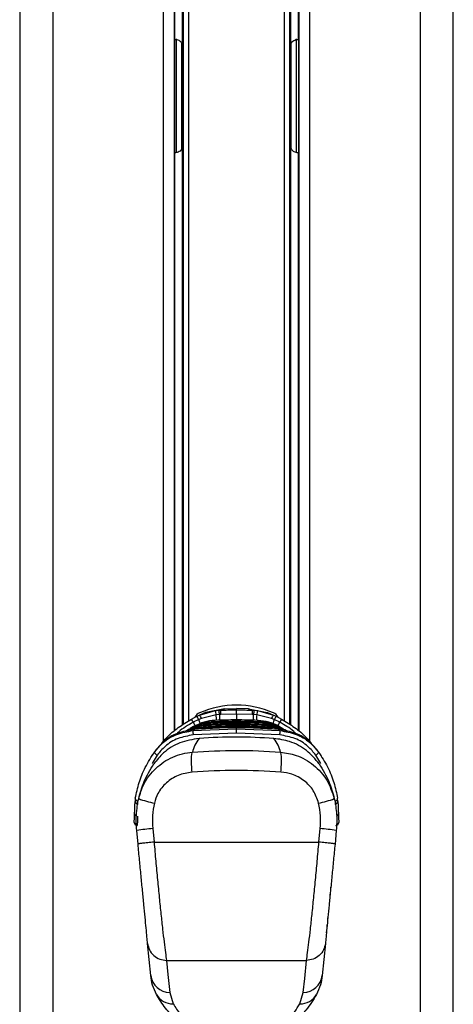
# Paper-space layout 'In-Ground Anchor' of a CAD drawing. Header units: millimetres. Extents: x 1903 to 18395, y 314 to 15846.
# Tile 45 of 52: x 14809 to 14981, y 5160 to 5550. Entities that reach past the tile are written whole.
import ezdxf

# ---------------------------------------------------------------- set-up
doc = ezdxf.new("R2010")
doc.units = ezdxf.units.MM

psp = doc.layouts.new('In-Ground Anchor')

# ---------------------------------------------------------------- linework, layer by layer
at = {"color": 7, "linetype": 'Continuous', "lineweight": 25, "ltscale": 2}
for p, q in [((14809.19, 5921.37), (14809.19, 1555.27)), ((14981.02, 1555.27), (14981.02, 5921.37)), ((14870.47, 5268.18), (14870.47, 5773.72)), ((14873.61, 5773.72), (14873.61, 5539.82)), ((14916.61, 5539.82), (14916.61, 5773.72)), ((14919.75, 5773.72), (14919.75, 5268.17)), ((14870.47, 5542.55), (14870.61, 5542.55)), ((14919.6, 5542.55), (14919.75, 5542.55)), ((14873.69, 5509.06), (14873.69, 5531.06)), ((14916.52, 5531.06), (14916.52, 5509.06)), ((14873.61, 5500.3), (14873.61, 5270.56)), ((14916.61, 5270.56), (14916.61, 5500.3)), ((14870.61, 5497.57), (14870.47, 5497.57)), ((14919.75, 5497.57), (14919.6, 5497.57)), ((14890.39, 5277.01), (14883, 5275.57)), ((14888.83, 5276.45), (14890.39, 5277.01)), ((14890.39, 5277.01), (14895.11, 5277.06)), ((14899.82, 5277.01), (14895.11, 5277.06)), ((14895.11, 5276.55), (14895.11, 5277.06)), ((14901.38, 5276.45), (14899.82, 5277.01)), ((14899.82, 5277.01), (14907.21, 5275.57)), ((14877.21, 5272.89), (14879.38, 5274.02)), ((14879.38, 5274.02), (14880.44, 5274.51)), ((14881.24, 5273.21), (14880.13, 5272.74)), ((14880.44, 5274.51), (14886.74, 5276.29)), ((14887.1, 5274.63), (14881.24, 5273.21)), ((14886.74, 5276.29), (14888.2, 5276.43)), ((14888.37, 5274.72), (14887.1, 5274.63)), ((14888.2, 5276.43), (14888.83, 5276.45)), ((14888.88, 5274.74), (14888.37, 5274.72)), ((14895.11, 5274.83), (14888.88, 5274.74)), ((14895.11, 5274.83), (14895.11, 5276.55)), ((14901.33, 5274.74), (14895.11, 5274.83)), ((14901.84, 5274.72), (14901.33, 5274.74)), ((14901.38, 5276.45), (14902.01, 5276.43)), ((14903.11, 5274.63), (14901.84, 5274.72)), ((14902.01, 5276.43), (14903.47, 5276.29)), ((14908.97, 5273.21), (14903.11, 5274.63)), ((14903.47, 5276.29), (14909.77, 5274.51)), ((14910.08, 5272.74), (14908.97, 5273.21)), ((14909.77, 5274.51), (14910.84, 5274.02)), ((14910.84, 5274.02), (14913, 5272.89)), ((14878.07, 5269.94), (14876.78, 5269.16)), ((14880.13, 5272.74), (14877.96, 5271.65)), ((14878.28, 5270.05), (14878.07, 5269.94)), ((14881.87, 5269.25), (14881.79, 5269.25)), ((14881.79, 5269.25), (14881.79, 5269.25)), ((14882.45, 5269.85), (14882.55, 5269.85)), ((14882.55, 5269.85), (14883.13, 5270.29)), ((14883.22, 5270.3), (14883.13, 5270.29)), ((14883.13, 5270.29), (14883.13, 5270.29)), ((14883.9, 5270.9), (14884, 5270.9)), ((14884, 5270.9), (14884.68, 5271.34)), ((14884.79, 5271.35), (14884.68, 5271.34)), ((14884.68, 5271.34), (14884.68, 5271.34)), ((14885.59, 5271.94), (14885.72, 5271.95)), ((14885.72, 5271.95), (14886.54, 5272.39)), ((14886.67, 5272.4), (14886.54, 5272.39)), ((14886.54, 5272.39), (14886.54, 5272.39)), ((14895.11, 5272.17), (14895.11, 5272.57)), ((14895.11, 5271.21), (14895.11, 5271.61)), ((14895.11, 5270.24), (14895.11, 5270.65)), ((14895.11, 5269.03), (14895.11, 5269.47)), ((14903.67, 5272.39), (14903.54, 5272.4)), ((14904.49, 5271.95), (14903.67, 5272.39)), ((14904.49, 5271.95), (14904.62, 5271.94)), ((14905.53, 5271.34), (14905.42, 5271.35)), ((14906.21, 5270.9), (14905.53, 5271.34)), ((14905.53, 5271.34), (14905.53, 5271.34)), ((14906.21, 5270.9), (14906.31, 5270.9)), ((14907.08, 5270.29), (14906.99, 5270.3)), ((14907.67, 5269.85), (14907.08, 5270.29)), ((14907.08, 5270.29), (14907.08, 5270.29)), ((14907.67, 5269.85), (14907.76, 5269.85)), ((14908.42, 5269.25), (14908.34, 5269.25)), ((14909.77, 5268.93), (14908.42, 5269.25)), ((14908.42, 5269.25), (14908.42, 5269.25)), ((14912.25, 5271.65), (14910.08, 5272.74)), ((14912.14, 5269.94), (14911.93, 5270.05)), ((14912.14, 5269.94), (14913.43, 5269.16)), ((14913.43, 5269.16), (14913.62, 5269.04)), ((14875.32, 5268.21), (14875.15, 5268.09)), ((14877.82, 5268.33), (14895.11, 5269.03)), ((14877.82, 5268.33), (14878.19, 5268.8)), ((14895.11, 5267.32), (14877.92, 5266.61)), ((14878.32, 5268.81), (14878.19, 5268.8)), ((14878.59, 5268.83), (14878.32, 5268.81)), ((14878.32, 5268.81), (14878.33, 5268.83)), ((14878.6, 5268.85), (14878.33, 5268.83)), ((14878.59, 5268.83), (14878.6, 5268.85)), ((14895.11, 5269.03), (14912.39, 5268.33)), ((14895.11, 5267.32), (14895.11, 5269.03)), ((14912.29, 5266.61), (14895.11, 5267.32)), ((14911.62, 5268.83), (14911.61, 5268.85)), ((14911.88, 5268.82), (14911.61, 5268.84)), ((14911.89, 5268.81), (14911.62, 5268.83)), ((14912.01, 5268.82), (14911.88, 5268.83)), ((14912.02, 5268.8), (14911.89, 5268.81)), ((14912.02, 5268.8), (14912.01, 5268.82)), ((14912.39, 5268.33), (14912.02, 5268.8)), ((14915.06, 5268.09), (14914.89, 5268.21)), ((14861.55, 5258.3), (14862.08, 5258.96)), ((14863.33, 5260.84), (14862.69, 5259.97)), ((14926.89, 5260.84), (14927.52, 5259.97)), ((14928.14, 5258.94), (14928.66, 5258.3)), ((14855.01, 5241.51), (14854.88, 5240.2)), ((14935.33, 5240.2), (14935.2, 5241.51)), ((14856.07, 5223.36), (14855.55, 5228.72)), ((14861.89, 5229.49), (14862.44, 5224.13)), ((14927.77, 5224.13), (14928.32, 5229.49)), ((14934.66, 5228.72), (14934.15, 5223.36)), ((14862.44, 5224.13), (14927.77, 5224.13)), ((14932.01, 5203.37), (14932.11, 5203.36)), ((14932.36, 5205.92), (14932.26, 5205.93)), ((14932, 5202.24), (14931.9, 5202.25)), ((14930.84, 5191.28), (14930.94, 5191.27)), ((14930.96, 5191.46), (14930.86, 5191.47)), ((14931.18, 5193.76), (14931.08, 5193.77)), ((14931.25, 5194.49), (14931.16, 5194.5)), ((14930.56, 5187.28), (14930.46, 5187.29)), ((14930.65, 5188.26), (14930.55, 5188.27)), ((14930.89, 5190.67), (14930.79, 5190.68)), ((14861.11, 5171.22), (14859.88, 5183.88)), ((14930.33, 5183.88), (14929.11, 5171.22)), ((14930.3, 5184.62), (14930.2, 5184.63)), ((14867.38, 5177.15), (14922.83, 5177.15)), ((14868.62, 5164.48), (14870.02, 5159.95)), ((14920.19, 5159.95), (14921.59, 5164.48))]:
    psp.add_line(p, q, dxfattribs=at)
at = {"color": 8, "linetype": 'Continuous', "lineweight": 25, "ltscale": 2}
for p, q in [((14822.27, 5865.06), (14822.27, 1555.27)), ((14967.94, 5865.21), (14967.94, 1555.27)), ((14866.18, 5264), (14866.18, 5773.72)), ((14870.61, 5542.55), (14870.61, 5773.72)), ((14874.05, 5270.85), (14874.05, 5773.72)), ((14876.05, 5773.72), (14876.05, 5272.15)), ((14914.16, 5272.15), (14914.16, 5773.72)), ((14916.16, 5773.72), (14916.16, 5270.85)), ((14919.6, 5773.72), (14919.6, 5542.55)), ((14924.03, 5773.72), (14924.03, 5264)), ((14870.59, 5542.55), (14870.59, 5497.57)), ((14871.3, 5538.81), (14871.3, 5542.72)), ((14918.91, 5538.81), (14918.91, 5542.71)), ((14871.3, 5497.51), (14871.3, 5538.81)), ((14873.39, 5537.36), (14873.39, 5541.15)), ((14916.82, 5537.36), (14916.82, 5541.01)), ((14918.91, 5497.5), (14918.91, 5538.81)), ((14919.62, 5542.48), (14919.62, 5497.57)), ((14873.39, 5499.07), (14873.39, 5537.36)), ((14916.82, 5498.91), (14916.82, 5537.36)), ((14870.61, 5268.3), (14870.61, 5497.57)), ((14919.6, 5497.57), (14919.6, 5268.29)), ((14895.11, 5274.83), (14895.11, 5272.46)), ((14911.89, 5268.81), (14911.88, 5268.83)), ((14863.66, 5258.63), (14861.7, 5255.33)), ((14928.5, 5255.33), (14926.55, 5258.63))]:
    psp.add_line(p, q, dxfattribs=at)
at = {"color": 8, "linetype": 'Continuous', "lineweight": 25, "ltscale": 2, "flags": 128}
for points in [[(14888.37, 5274.72), (14888.39, 5274.11), (14888.41, 5273.55), (14888.42, 5273.06), (14888.44, 5272.64), (14888.45, 5272.34)], [(14901.76, 5272.42), (14901.77, 5272.64), (14901.79, 5273.06), (14901.8, 5273.55), (14901.82, 5274.11), (14901.84, 5274.72)], [(14882.58, 5269.3), (14882.58, 5269.33), (14882.57, 5269.45), (14882.56, 5269.56), (14882.56, 5269.65), (14882.55, 5269.73), (14882.55, 5269.79), (14882.55, 5269.83), (14882.55, 5269.85)], [(14884.03, 5270.34), (14884.03, 5270.38), (14884.02, 5270.5), (14884.02, 5270.6), (14884.01, 5270.7), (14884.01, 5270.78), (14884.01, 5270.84), (14884, 5270.88), (14884, 5270.9)], [(14885.74, 5271.39), (14885.74, 5271.43), (14885.74, 5271.55), (14885.73, 5271.65), (14885.73, 5271.75), (14885.72, 5271.83), (14885.72, 5271.89), (14885.72, 5271.93), (14885.72, 5271.95)], [(14904.47, 5271.39), (14904.47, 5271.43), (14904.48, 5271.55), (14904.48, 5271.65), (14904.48, 5271.75), (14904.49, 5271.83), (14904.49, 5271.89), (14904.49, 5271.93), (14904.49, 5271.95)], [(14906.18, 5270.34), (14906.18, 5270.38), (14906.19, 5270.5), (14906.19, 5270.6), (14906.2, 5270.7), (14906.2, 5270.78), (14906.21, 5270.84), (14906.21, 5270.88), (14906.21, 5270.9)], [(14907.63, 5269.3), (14907.63, 5269.33), (14907.64, 5269.45), (14907.65, 5269.56), (14907.65, 5269.65), (14907.66, 5269.73), (14907.66, 5269.79), (14907.66, 5269.83), (14907.67, 5269.85)]]:
    psp.add_lwpolyline(points, dxfattribs=at)
at = {"color": 7, "linetype": 'Continuous', "lineweight": 25, "ltscale": 2, "flags": 128}
for points in [[(14875.4, 5268.26), (14875.63, 5268.41), (14876.59, 5269.04)], [(14913.62, 5269.04), (14914.59, 5268.41), (14915.37, 5267.88)], [(14863.66, 5258.63), (14863.42, 5258.77), (14863.2, 5258.94), (14863, 5259.13), (14862.83, 5259.32), (14862.71, 5259.51), (14862.65, 5259.69), (14862.64, 5259.85), (14862.69, 5259.97)], [(14926.55, 5258.63), (14926.79, 5258.77), (14927.02, 5258.94), (14927.22, 5259.13), (14927.38, 5259.32), (14927.5, 5259.51), (14927.56, 5259.69), (14927.57, 5259.85), (14927.52, 5259.97)], [(14854.71, 5235.36), (14854.76, 5236.91), (14854.82, 5238.52), (14854.88, 5240.2)], [(14935.33, 5240.2), (14935.39, 5238.52), (14935.45, 5236.91), (14935.5, 5235.36)], [(14854.59, 5231.92), (14854.6, 5232.31), (14854.65, 5233.47), (14854.71, 5235.36)], [(14855.91, 5234.34), (14855.84, 5232.33), (14855.8, 5231.09), (14855.79, 5230.68)], [(14935.5, 5235.36), (14935.57, 5233.47), (14935.61, 5232.31), (14935.62, 5231.92)], [(14867.38, 5177.15), (14867.92, 5171.65), (14868.62, 5164.48)], [(14921.59, 5164.48), (14922.13, 5169.98), (14922.83, 5177.15)]]:
    psp.add_lwpolyline(points, dxfattribs=at)
at = {"color": 7, "linetype": 'Continuous', "lineweight": 25, "ltscale": 4}
for centre, radius, start, end in [((14895.11, 5242.48), 36, 66.0305, 113.9695), ((14882.11, 5271.72), 4, 113.9695, 150.2898), ((14874.2, 5270.12), 6.48, 23.8219, 36.9827), ((14877.25, 5271.66), 4.28, 21.2554, 41.8665), ((14878.81, 5273.71), 8.34, 6.3075, 18.0469), ((14867.96, 5273.62), 20.43, 3.0807, 7.903), ((14516.73, 5263.48), 372.32, 1.7334, 1.9977), ((15273.48, 5263.48), 372.32, 178.0023, 178.2666), ((14922.25, 5273.62), 20.43, 172.097, 176.9193), ((14911.4, 5273.71), 8.34, 161.9531, 173.6925), ((14912.96, 5271.66), 4.28, 138.1335, 158.7446), ((14908.11, 5271.72), 4, 29.4478, 66.0305), ((14916.02, 5270.12), 6.48, 143.0173, 156.1781), ((14866.62, 5265.62), 12.85, 27.9777, 34.4734), ((14923.59, 5265.62), 12.85, 145.5266, 152.0223), ((14891.67, 5268.28), 13.84, 179.7746, 186.9054), ((14898.54, 5268.28), 13.84, 353.0946, 0.2254), ((14855.97, 5240.34), 1.09, 187.1032, 275.9335), ((14856.13, 5241.54), 1.12, 181.409, 273.1245), ((14868.64, 5272.95), 33.9, 248.7333, 259.6753), ((14921.57, 5272.95), 33.9, 280.3247, 291.2667), ((14934.08, 5241.54), 1.12, 266.8755, 358.591), ((14934.24, 5240.34), 1.09, 264.0665, 352.8968), ((14855.79, 5231.88), 1.2, 178, 270), ((14934.42, 5231.88), 1.2, 270, 2), ((14867.65, 5155.49), 74.22, 94.447, 99.3834), ((14922.56, 5155.49), 74.22, 80.6166, 85.553), ((14868.73, 5172.16), 7.68, 187.0492, 269.2203), ((14921.48, 5172.16), 7.68, 270.7797, 352.9508), ((14869.75, 5167.24), 7.29, 209.2785, 272.0987), ((14920.46, 5167.24), 7.29, 267.9013, 330.7215)]:
    psp.add_arc(centre, radius, start, end, dxfattribs=at)
at = {"color": 8, "linetype": 'Continuous', "lineweight": 25, "ltscale": 4}
for centre, radius, start, end in [((14784.81, 5271.62), 102.33, 0.3811, 1.6837), ((15014.12, 5271.44), 111.06, 178.3577, 179.5157), ((14974.36, 5326.05), 110.68, 209.4372, 210.2879), ((14725.07, 5210.18), 167.2, 21.3613, 21.9699), ((15062.51, 5211.24), 164.36, 158.027, 158.6618), ((14817.58, 5325.06), 108.7, 329.6813, 330.568), ((14855.72, 5235.39), 1.01, 181.7872, 254.2313), ((14934.49, 5235.39), 1.01, 285.1859, 358.1802)]:
    psp.add_arc(centre, radius, start, end, dxfattribs=at)
at = {"color": 7, "linetype": 'Continuous', "lineweight": 25, "ltscale": 4}
for centre, start_param, end_param in [((14873.32, 5531.06), 4.712389, 5.388352), ((14916.89, 5531.06), 0.894834, 1.570796), ((14873.32, 5509.06), 4.036426, 4.712389), ((14916.89, 5509.06), 1.570796, 2.246759)]:
    psp.add_ellipse(centre, major_axis=(0, 14), ratio=0.026186, start_param=start_param, end_param=end_param, dxfattribs=at)
at = {"color": 7, "linetype": 'Continuous', "lineweight": 25, "ltscale": 2}
for points, knots in [([(14870.61, 5542.55), (14870.9, 5542.53), (14871.47, 5542.5), (14872.24, 5542.23), (14872.94, 5541.77), (14873.49, 5540.98), (14873.56, 5540.24), (14873.61, 5539.82)], [0, 0, 0, 0, 0.1553142, 0.310339, 0.4722427, 0.7027384, 1, 1, 1, 1]), ([(14916.61, 5539.82), (14916.66, 5540.3), (14916.75, 5541.07), (14917.39, 5541.87), (14918.15, 5542.33), (14918.93, 5542.53), (14919.44, 5542.55), (14919.6, 5542.55)], [0, 0, 0, 0, 0.33981, 0.550955, 0.72942, 0.908781, 1, 1, 1, 1]), ([(14873.61, 5500.3), (14873.55, 5499.82), (14873.47, 5499.05), (14872.82, 5498.25), (14872.06, 5497.8), (14871.28, 5497.6), (14870.78, 5497.58), (14870.61, 5497.57)], [0, 0, 0, 0, 0.33981, 0.550955, 0.72942, 0.908781, 1, 1, 1, 1]), ([(14919.6, 5497.57), (14919.32, 5497.59), (14918.74, 5497.62), (14917.97, 5497.89), (14917.27, 5498.35), (14916.72, 5499.14), (14916.65, 5499.88), (14916.61, 5500.3)], [0, 0, 0, 0, 0.1553142, 0.310339, 0.4722427, 0.7027384, 1, 1, 1, 1]), ([(14883, 5275.57), (14882.95, 5275.56), (14882.03, 5275.21), (14881.21, 5274.85), (14880.44, 5274.51)], [0, 0, 0, 0, 0.05035, 1, 1, 1, 1]), ([(14888.83, 5276.45), (14889.79, 5276.48), (14891.88, 5276.54), (14893.97, 5276.55), (14895.11, 5276.55)], [0, 0, 0, 0, 0.458483, 1, 1, 1, 1]), ([(14895.11, 5276.55), (14896.24, 5276.55), (14898.33, 5276.54), (14900.42, 5276.48), (14901.38, 5276.45)], [0, 0, 0, 0, 0.541517, 1, 1, 1, 1]), ([(14907.21, 5275.57), (14907.26, 5275.56), (14908.18, 5275.21), (14909, 5274.85), (14909.77, 5274.51)], [0, 0, 0, 0, 0.05035, 1, 1, 1, 1]), ([(14865.33, 5262.96), (14866.01, 5263.85), (14867.93, 5266.34), (14871.99, 5269.67), (14875.46, 5271.81), (14877.21, 5272.89)], [0, 0, 0, 0, 0.215201, 0.603826, 1, 1, 1, 1]), ([(14884.68, 5271.34), (14883.74, 5271.25), (14882.09, 5271.09), (14879.49, 5270.37), (14877.28, 5269.45), (14875.86, 5268.55), (14875.32, 5268.21)], [0, 0, 0, 0, 0.284926, 0.496099, 0.80713, 1, 1, 1, 1]), ([(14875.39, 5268.13), (14875.82, 5268.42), (14876.85, 5269.08), (14878.93, 5269.94), (14881.34, 5270.65), (14883.13, 5270.82), (14883.9, 5270.9)], [0, 0, 0, 0, 0.171132, 0.404515, 0.745288, 1, 1, 1, 1]), ([(14883.13, 5270.29), (14882.99, 5270.28), (14881.85, 5270.21), (14880, 5269.91), (14877.9, 5269.21), (14876.59, 5268.73), (14876.03, 5268.36), (14875.88, 5268.26)], [0, 0, 0, 0, 0.0545481, 0.4540845, 0.7324244, 0.9327802, 1, 1, 1, 1]), ([(14876.43, 5268.38), (14876.51, 5268.42), (14877.23, 5268.76), (14878.95, 5269.31), (14880.9, 5269.72), (14882.18, 5269.83), (14882.45, 5269.85)], [0, 0, 0, 0, 0.042229, 0.3816, 0.867688, 1, 1, 1, 1]), ([(14876.59, 5269.04), (14876.59, 5269.04), (14876.66, 5269.08), (14876.72, 5269.12), (14876.78, 5269.16)], [0, 0, 0, 0, 0.009456, 1, 1, 1, 1]), ([(14876.78, 5269.16), (14877.21, 5269.42), (14878.52, 5270.19), (14881.26, 5271.31), (14883.84, 5271.84), (14885.42, 5271.93), (14885.59, 5271.94)], [0, 0, 0, 0, 0.160385, 0.490153, 0.944735, 1, 1, 1, 1]), ([(14886.54, 5272.39), (14886.53, 5272.39), (14885.11, 5272.33), (14882.21, 5271.91), (14879.6, 5270.68), (14878.28, 5270.05)], [0, 0, 0, 0, 0.002812, 0.494131, 1, 1, 1, 1]), ([(14895.11, 5269.47), (14893.33, 5269.46), (14887.82, 5269.42), (14882.32, 5269.07), (14878.59, 5268.83)], [0, 0, 0, 0, 0.32125, 1, 1, 1, 1]), ([(14881.79, 5269.25), (14881.47, 5269.22), (14880.69, 5269.17), (14879.94, 5268.99), (14879.5, 5268.89)], [0, 0, 0, 0, 0.415369, 1, 1, 1, 1]), ([(14895.11, 5269.68), (14894.91, 5269.68), (14893.37, 5269.68), (14891.17, 5269.65), (14887.82, 5269.56), (14884.95, 5269.44), (14882.74, 5269.31), (14881.87, 5269.25)], [0, 0, 0, 0, 0.04475, 0.348076, 0.499734, 0.80312, 1, 1, 1, 1]), ([(14882.5, 5269.21), (14882.49, 5269.26), (14882.48, 5269.4), (14882.47, 5269.61), (14882.46, 5269.79), (14882.46, 5269.83), (14882.45, 5269.85)], [0, 0, 0, 0, 0.161038, 0.440717, 0.720344, 1, 1, 1, 1]), ([(14882.55, 5269.85), (14882.62, 5269.86), (14884.03, 5269.95), (14886.11, 5270.05), (14889.45, 5270.17), (14892.23, 5270.23), (14894.34, 5270.24), (14895.11, 5270.24)], [0, 0, 0, 0, 0.017391, 0.336932, 0.496696, 0.8163, 1, 1, 1, 1]), ([(14895.11, 5270.65), (14893.79, 5270.64), (14891.81, 5270.63), (14888.49, 5270.55), (14885.84, 5270.44), (14883.87, 5270.33), (14883.22, 5270.3)], [0, 0, 0, 0, 0.3308948, 0.4997865, 0.8377138, 1, 1, 1, 1]), ([(14883.93, 5270.26), (14883.93, 5270.31), (14883.92, 5270.45), (14883.91, 5270.66), (14883.9, 5270.84), (14883.9, 5270.88), (14883.9, 5270.9)], [0, 0, 0, 0, 0.161024, 0.440708, 0.720331, 1, 1, 1, 1]), ([(14884, 5270.9), (14885.17, 5270.96), (14887, 5271.05), (14890.27, 5271.16), (14892.81, 5271.2), (14894.68, 5271.2), (14895.11, 5271.21)], [0, 0, 0, 0, 0.31483, 0.495571, 0.884785, 1, 1, 1, 1]), ([(14895.11, 5271.61), (14894.06, 5271.6), (14892.34, 5271.6), (14889.19, 5271.53), (14886.8, 5271.45), (14885.08, 5271.36), (14884.79, 5271.35)], [0, 0, 0, 0, 0.305202, 0.499842, 0.916458, 1, 1, 1, 1]), ([(14885.63, 5271.3), (14885.62, 5271.36), (14885.62, 5271.5), (14885.6, 5271.71), (14885.6, 5271.89), (14885.59, 5271.93), (14885.59, 5271.94)], [0, 0, 0, 0, 0.160994, 0.440672, 0.720341, 1, 1, 1, 1]), ([(14885.72, 5271.95), (14885.92, 5271.96), (14887.47, 5272.03), (14890.35, 5272.12), (14893.27, 5272.17), (14894.86, 5272.17), (14895.11, 5272.17)], [0, 0, 0, 0, 0.0661, 0.493687, 0.921273, 1, 1, 1, 1]), ([(14895.11, 5272.57), (14895.04, 5272.57), (14893.63, 5272.57), (14890.82, 5272.54), (14888.08, 5272.45), (14886.67, 5272.4)], [0, 0, 0, 0, 0.024033, 0.499895, 1, 1, 1, 1]), ([(14903.54, 5272.4), (14903.47, 5272.4), (14902.07, 5272.46), (14899.26, 5272.55), (14896.51, 5272.56), (14895.11, 5272.57)], [0, 0, 0, 0, 0.024244, 0.500106, 1, 1, 1, 1]), ([(14895.11, 5272.17), (14895.35, 5272.17), (14896.94, 5272.17), (14899.86, 5272.12), (14902.74, 5272.03), (14904.29, 5271.96), (14904.49, 5271.95)], [0, 0, 0, 0, 0.078728, 0.506313, 0.933899, 1, 1, 1, 1]), ([(14895.11, 5271.53), (14895.11, 5271.58), (14895.11, 5271.72), (14895.11, 5271.93), (14895.11, 5272.11), (14895.11, 5272.15), (14895.11, 5272.17)], [0, 0, 0, 0, 0.161049, 0.440725, 0.720357, 1, 1, 1, 1]), ([(14905.42, 5271.35), (14904.37, 5271.4), (14902.65, 5271.48), (14899.5, 5271.57), (14897.11, 5271.61), (14895.39, 5271.61), (14895.11, 5271.61)], [0, 0, 0, 0, 0.305522, 0.500162, 0.917082, 1, 1, 1, 1]), ([(14895.11, 5271.21), (14896.3, 5271.2), (14898.17, 5271.19), (14901.48, 5271.11), (14903.98, 5271.02), (14905.82, 5270.92), (14906.21, 5270.9)], [0, 0, 0, 0, 0.32369, 0.504431, 0.893531, 1, 1, 1, 1]), ([(14895.11, 5270.56), (14895.11, 5270.62), (14895.11, 5270.76), (14895.11, 5270.97), (14895.11, 5271.15), (14895.11, 5271.19), (14895.11, 5271.21)], [0, 0, 0, 0, 0.161104, 0.440722, 0.720362, 1, 1, 1, 1]), ([(14906.99, 5270.3), (14905.68, 5270.37), (14903.7, 5270.47), (14900.38, 5270.58), (14897.73, 5270.64), (14895.75, 5270.64), (14895.11, 5270.65)], [0, 0, 0, 0, 0.331322, 0.500214, 0.838141, 1, 1, 1, 1]), ([(14895.11, 5270.24), (14895.21, 5270.24), (14896.65, 5270.24), (14898.75, 5270.22), (14902.1, 5270.13), (14904.85, 5270.02), (14906.93, 5269.9), (14907.67, 5269.85)], [0, 0, 0, 0, 0.023999, 0.34354, 0.503304, 0.822907, 1, 1, 1, 1]), ([(14895.11, 5269.6), (14895.11, 5269.65), (14895.11, 5269.8), (14895.11, 5270.01), (14895.11, 5270.19), (14895.11, 5270.22), (14895.11, 5270.24)], [0, 0, 0, 0, 0.161108, 0.440729, 0.720359, 1, 1, 1, 1]), ([(14908.34, 5269.25), (14908.14, 5269.26), (14906.6, 5269.36), (14904.4, 5269.48), (14901.05, 5269.6), (14898.18, 5269.67), (14895.97, 5269.68), (14895.11, 5269.68)], [0, 0, 0, 0, 0.045283, 0.348609, 0.500266, 0.803652, 1, 1, 1, 1]), ([(14911.62, 5268.83), (14907.89, 5269.07), (14902.39, 5269.42), (14896.88, 5269.46), (14895.11, 5269.47)], [0, 0, 0, 0, 0.6787498, 1, 1, 1, 1]), ([(14895.11, 5268.64), (14895.11, 5268.69), (14895.11, 5268.83), (14895.11, 5269.04), (14895.11, 5269.23), (14895.11, 5269.26), (14895.11, 5269.28)], [0, 0, 0, 0, 0.161104, 0.440722, 0.720362, 1, 1, 1, 1]), ([(14911.93, 5270.05), (14911.89, 5270.08), (14910.6, 5270.79), (14907.91, 5271.93), (14905.09, 5272.24), (14903.67, 5272.39)], [0, 0, 0, 0, 0.018269, 0.50941, 1, 1, 1, 1]), ([(14904.58, 5271.3), (14904.59, 5271.36), (14904.6, 5271.5), (14904.61, 5271.71), (14904.62, 5271.89), (14904.62, 5271.93), (14904.62, 5271.94)], [0, 0, 0, 0, 0.161, 0.440644, 0.720334, 1, 1, 1, 1]), ([(14904.62, 5271.94), (14904.8, 5271.93), (14906.39, 5271.83), (14908.99, 5271.3), (14911.71, 5270.18), (14913.01, 5269.41), (14913.43, 5269.16)], [0, 0, 0, 0, 0.058111, 0.513481, 0.843245, 1, 1, 1, 1]), ([(14914.89, 5268.21), (14914.05, 5268.72), (14912.6, 5269.61), (14910.06, 5270.59), (14907.77, 5271.16), (14906.14, 5271.29), (14905.53, 5271.34)], [0, 0, 0, 0, 0.2961475, 0.5072992, 0.8165272, 1, 1, 1, 1]), ([(14906.28, 5270.26), (14906.28, 5270.31), (14906.29, 5270.45), (14906.3, 5270.66), (14906.31, 5270.84), (14906.31, 5270.88), (14906.31, 5270.9)], [0, 0, 0, 0, 0.161034, 0.440688, 0.720347, 1, 1, 1, 1]), ([(14906.31, 5270.9), (14906.4, 5270.89), (14907.5, 5270.82), (14909.3, 5270.53), (14911.92, 5269.71), (14913.72, 5268.92), (14914.76, 5268.22), (14914.94, 5268.11)], [0, 0, 0, 0, 0.028912, 0.360821, 0.591296, 0.929859, 1, 1, 1, 1]), ([(14914.6, 5268.16), (14914.53, 5268.2), (14913.88, 5268.63), (14912.18, 5269.27), (14909.74, 5270.04), (14907.9, 5270.21), (14907.08, 5270.29)], [0, 0, 0, 0, 0.028859, 0.297097, 0.687491, 1, 1, 1, 1]), ([(14907.71, 5269.21), (14907.72, 5269.26), (14907.73, 5269.4), (14907.74, 5269.61), (14907.75, 5269.79), (14907.76, 5269.83), (14907.76, 5269.85)], [0, 0, 0, 0, 0.161046, 0.440695, 0.720347, 1, 1, 1, 1]), ([(14907.76, 5269.85), (14908.03, 5269.83), (14909.32, 5269.72), (14911.27, 5269.31), (14912.99, 5268.75), (14913.7, 5268.42), (14913.78, 5268.38)], [0, 0, 0, 0, 0.134032, 0.620004, 0.959306, 1, 1, 1, 1]), ([(14913, 5272.89), (14914.72, 5271.84), (14918.19, 5269.7), (14922.26, 5266.37), (14924.2, 5263.85), (14924.88, 5262.96)], [0, 0, 0, 0, 0.388625, 0.784799, 1, 1, 1, 1]), ([(14880.25, 5265.26), (14877.68, 5264.82), (14872.55, 5263.96), (14866.3, 5260.06), (14863.54, 5256.63), (14862.33, 5255.12)], [0, 0, 0, 0, 0.358424, 0.716901, 1, 1, 1, 1]), ([(14862.69, 5259.97), (14863.74, 5261.23), (14866.08, 5264.02), (14871.35, 5267.22), (14875.67, 5267.96), (14877.82, 5268.33)], [0, 0, 0, 0, 0.291568, 0.645531, 1, 1, 1, 1]), ([(14878.19, 5268.8), (14875.98, 5268.42), (14871.58, 5267.66), (14866.49, 5264.5), (14864.25, 5261.91), (14863.33, 5260.84)], [0, 0, 0, 0, 0.3736, 0.740941, 1, 1, 1, 1]), ([(14877.92, 5266.61), (14875.89, 5266.26), (14871.81, 5265.55), (14866.84, 5262.48), (14864.65, 5259.83), (14863.66, 5258.63)], [0, 0, 0, 0, 0.352553, 0.70637, 1, 1, 1, 1]), ([(14880.25, 5265.26), (14879.64, 5264.34), (14878.43, 5262.51), (14877.91, 5260.72), (14877.64, 5259.83)], [0, 0, 0, 0, 0.499853, 1, 1, 1, 1]), ([(14909.96, 5265.26), (14905.02, 5265.52), (14895.12, 5266.06), (14885.22, 5265.53), (14880.25, 5265.26)], [0, 0, 0, 0, 0.498544, 1, 1, 1, 1]), ([(14927.88, 5255.12), (14926.32, 5257), (14923.2, 5260.74), (14916.69, 5264.24), (14912.06, 5264.94), (14909.96, 5265.26)], [0, 0, 0, 0, 0.353351, 0.707215, 1, 1, 1, 1]), ([(14912.57, 5259.83), (14912.31, 5260.72), (14911.78, 5262.51), (14910.57, 5264.34), (14909.96, 5265.26)], [0, 0, 0, 0, 0.499878, 1, 1, 1, 1]), ([(14926.89, 5260.84), (14925.96, 5261.91), (14923.72, 5264.5), (14918.63, 5267.66), (14914.23, 5268.42), (14912.02, 5268.8)], [0, 0, 0, 0, 0.259059, 0.6264, 1, 1, 1, 1]), ([(14926.55, 5258.63), (14925.55, 5259.83), (14923.37, 5262.48), (14918.4, 5265.55), (14914.32, 5266.26), (14912.29, 5266.61)], [0, 0, 0, 0, 0.294216, 0.647739, 1, 1, 1, 1]), ([(14912.39, 5268.33), (14914.54, 5267.96), (14918.85, 5267.22), (14924.12, 5264.02), (14926.47, 5261.23), (14927.52, 5259.97)], [0, 0, 0, 0, 0.354177, 0.707849, 1, 1, 1, 1]), ([(14855.01, 5241.51), (14855.44, 5243.55), (14856.26, 5247.46), (14858.74, 5253.83), (14861.36, 5257.9), (14862.69, 5259.97)], [0, 0, 0, 0, 0.349022, 0.66958, 1, 1, 1, 1]), ([(14856.34, 5241.36), (14856.91, 5243.27), (14857.88, 5246.47), (14860.4, 5250.43), (14863.08, 5253.46), (14866.25, 5255.99), (14869.79, 5257.94), (14873.63, 5259.3), (14876.3, 5259.65), (14877.64, 5259.83)], [0, 0, 0, 0, 0.196462, 0.330152, 0.463846, 0.597935, 0.732025, 0.866012, 1, 1, 1, 1]), ([(14877.48, 5251.89), (14877.42, 5252.87), (14877.29, 5254.83), (14877.27, 5257.36), (14877.38, 5259.23), (14877.55, 5259.63), (14877.64, 5259.83)], [0, 0, 0, 0, 0.250001, 0.500001, 0.75, 1, 1, 1, 1]), ([(14877.64, 5259.83), (14883.44, 5260.17), (14895.08, 5260.86), (14906.72, 5260.17), (14912.57, 5259.83)], [0, 0, 0, 0, 0.497685, 1, 1, 1, 1]), ([(14912.73, 5251.89), (14912.79, 5252.87), (14912.92, 5254.83), (14912.94, 5257.36), (14912.83, 5259.23), (14912.66, 5259.63), (14912.57, 5259.83)], [0, 0, 0, 0, 0.250001, 0.500001, 0.75, 1, 1, 1, 1]), ([(14912.57, 5259.83), (14914.65, 5259.5), (14919.36, 5258.75), (14925.87, 5254.95), (14931.36, 5248.97), (14933.03, 5243.9), (14933.87, 5241.36)], [0, 0, 0, 0, 0.208695, 0.4733181, 0.7365913, 1, 1, 1, 1]), ([(14927.52, 5259.97), (14928.82, 5257.97), (14931.44, 5253.9), (14933.94, 5247.52), (14934.77, 5243.55), (14935.2, 5241.51)], [0, 0, 0, 0, 0.32022, 0.65098, 1, 1, 1, 1]), ([(14856.34, 5241.36), (14856.94, 5243.64), (14858.15, 5248.19), (14860.94, 5252.81), (14862.33, 5255.12)], [0, 0, 0, 0, 0.499404, 1, 1, 1, 1]), ([(14927.88, 5255.12), (14929.27, 5252.81), (14932.06, 5248.19), (14933.26, 5243.64), (14933.87, 5241.36)], [0, 0, 0, 0, 0.499285, 1, 1, 1, 1]), ([(14877.48, 5251.89), (14875.62, 5251.58), (14871.91, 5250.95), (14867.18, 5247.85), (14863.93, 5243.9), (14862.97, 5240.88), (14862.56, 5239.6)], [0, 0, 0, 0, 0.273074, 0.542989, 0.807447, 1, 1, 1, 1]), ([(14912.73, 5251.89), (14906.83, 5252.22), (14895.08, 5252.88), (14883.33, 5252.22), (14877.48, 5251.89)], [0, 0, 0, 0, 0.502298, 1, 1, 1, 1]), ([(14927.65, 5239.6), (14927.06, 5241.3), (14925.87, 5244.72), (14922, 5248.68), (14917.46, 5251.19), (14914.18, 5251.67), (14912.73, 5251.89)], [0, 0, 0, 0, 0.257819, 0.519525, 0.787005, 1, 1, 1, 1]), ([(14855.55, 5228.72), (14855.43, 5230.81), (14855.19, 5235.06), (14855.95, 5239.24), (14856.34, 5241.36)], [0, 0, 0, 0, 0.493478, 1, 1, 1, 1]), ([(14862.56, 5239.6), (14862.24, 5237.96), (14861.59, 5234.61), (14861.79, 5231.21), (14861.89, 5229.49)], [0, 0, 0, 0, 0.492723, 1, 1, 1, 1]), ([(14928.32, 5229.49), (14928.42, 5231.16), (14928.62, 5234.56), (14927.98, 5237.91), (14927.65, 5239.6)], [0, 0, 0, 0, 0.492689, 1, 1, 1, 1]), ([(14933.87, 5241.36), (14934.25, 5239.3), (14935.02, 5235.12), (14934.78, 5230.87), (14934.66, 5228.72)], [0, 0, 0, 0, 0.493485, 1, 1, 1, 1]), ([(14862.44, 5224.13), (14861.56, 5224.04), (14859.81, 5223.86), (14857.75, 5223.63), (14856.33, 5223.44), (14856.15, 5223.39), (14856.07, 5223.36)], [0, 0, 0, 0, 0.249999, 0.499999, 0.75, 1, 1, 1, 1]), ([(14859.88, 5183.88), (14859.8, 5184.7), (14859.64, 5186.35), (14859.3, 5189.93), (14858.88, 5194.21), (14858.4, 5199.18), (14857.87, 5204.74), (14857.29, 5210.72), (14856.68, 5216.98), (14856.27, 5221.24), (14856.07, 5223.36)], [0, 0, 0, 0, 0.124405, 0.249474, 0.373855, 0.49899, 0.623387, 0.749223, 0.874701, 1, 1, 1, 1]), ([(14862.44, 5224.13), (14862.66, 5221.6), (14863.1, 5216.55), (14863.79, 5209.12), (14864.48, 5202.02), (14865.16, 5195.4), (14865.8, 5189.48), (14866.4, 5184.37), (14866.93, 5180.1), (14867.23, 5178.13), (14867.38, 5177.15)], [0, 0, 0, 0, 0.125078, 0.249956, 0.375349, 0.500002, 0.625552, 0.749896, 0.87499, 1, 1, 1, 1]), ([(14922.83, 5177.15), (14922.98, 5178.12), (14923.27, 5180.08), (14923.81, 5184.33), (14924.4, 5189.42), (14925.05, 5195.35), (14925.72, 5201.95), (14926.42, 5209.07), (14927.11, 5216.51), (14927.55, 5221.59), (14927.77, 5224.13)], [0, 0, 0, 0, 0.124254, 0.248755, 0.373673, 0.498312, 0.623952, 0.748649, 0.874353, 1, 1, 1, 1]), ([(14934.15, 5223.36), (14934.06, 5223.39), (14933.88, 5223.44), (14932.46, 5223.63), (14930.4, 5223.86), (14928.65, 5224.04), (14927.77, 5224.13)], [0, 0, 0, 0, 0.25, 0.500001, 0.750001, 1, 1, 1, 1]), ([(14934.15, 5223.36), (14933.94, 5221.23), (14933.53, 5216.95), (14932.92, 5210.67), (14932.34, 5204.68), (14931.8, 5199.14), (14931.32, 5194.16), (14930.91, 5189.9), (14930.57, 5186.33), (14930.41, 5184.7), (14930.33, 5183.88)], [0, 0, 0, 0, 0.12587, 0.252179, 0.377313, 0.502687, 0.626919, 0.751876, 0.87635, 1, 1, 1, 1]), ([(14859.88, 5183.88), (14860.06, 5183.03), (14860.42, 5181.28), (14862.17, 5179.08), (14864.59, 5177.53), (14866.47, 5177.27), (14867.38, 5177.15)], [0, 0, 0, 0, 0.241934, 0.499999, 0.758065, 1, 1, 1, 1]), ([(14930.33, 5183.88), (14930.16, 5183.03), (14929.79, 5181.28), (14928.04, 5179.08), (14925.63, 5177.53), (14923.74, 5177.27), (14922.83, 5177.15)], [0, 0, 0, 0, 0.241934, 0.499999, 0.758065, 1, 1, 1, 1]), ([(14863.4, 5163.67), (14862.82, 5164.91), (14861.65, 5167.41), (14861.29, 5169.94), (14861.11, 5171.22)], [0, 0, 0, 0, 0.496617, 1, 1, 1, 1]), ([(14929.11, 5171.22), (14928.93, 5169.96), (14928.57, 5167.43), (14927.4, 5164.93), (14926.81, 5163.67)], [0, 0, 0, 0, 0.496952, 1, 1, 1, 1]), ([(14926.81, 5163.67), (14925.54, 5161.58), (14923.62, 5158.41), (14919.73, 5154.33), (14916.51, 5151.67), (14913.09, 5149.46), (14909.21, 5147.48), (14904.55, 5145.83), (14899.3, 5144.85), (14894.55, 5144.63), (14889.63, 5145.02), (14885.11, 5146.03), (14881.15, 5147.46), (14877.7, 5149.13), (14874.51, 5151.11), (14870.61, 5154.15), (14866.6, 5158.33), (14864.49, 5161.85), (14863.4, 5163.67)], [0, 0, 0, 0, 0.130735, 0.197673, 0.264551, 0.310391, 0.356821, 0.419934, 0.465353, 0.504813, 0.544104, 0.59545, 0.636247, 0.678031, 0.729163, 0.780346, 0.886147, 1, 1, 1, 1]), ([(14870.02, 5159.95), (14870.89, 5158.54), (14872.53, 5155.86), (14876.19, 5152), (14880.16, 5149.21), (14884, 5147.36), (14887.1, 5146.25), (14890.7, 5145.44), (14894.66, 5145.13), (14898.48, 5145.31), (14902.69, 5146.09), (14906.33, 5147.38), (14909.37, 5148.91), (14912.45, 5150.88), (14915.52, 5153.48), (14918.27, 5156.69), (14919.55, 5158.87), (14920.19, 5159.95)], [0, 0, 0, 0, 0.1200439, 0.2271718, 0.3338358, 0.3739226, 0.4139052, 0.4609803, 0.4957186, 0.5304592, 0.5716249, 0.6316941, 0.6777422, 0.7238542, 0.8156716, 0.9078709, 1, 1, 1, 1])]:
    psp.add_open_spline(points, degree=3, knots=knots, dxfattribs=at)
at = {"color": 8, "linetype": 'Continuous', "lineweight": 25, "ltscale": 2}
for points, knots in [([(14877.96, 5271.65), (14875.91, 5270.49), (14873.54, 5269.14), (14871.59, 5267.28), (14871.33, 5267.03)], [0, 0, 0, 0, 0.867139, 1, 1, 1, 1]), ([(14918.78, 5267.09), (14918.45, 5267.4), (14916.51, 5269.23), (14914.18, 5270.56), (14912.25, 5271.65)], [0, 0, 0, 0, 0.173172, 1, 1, 1, 1])]:
    psp.add_open_spline(points, degree=3, knots=knots, dxfattribs=at)

doc.saveas('drawing.dxf')
